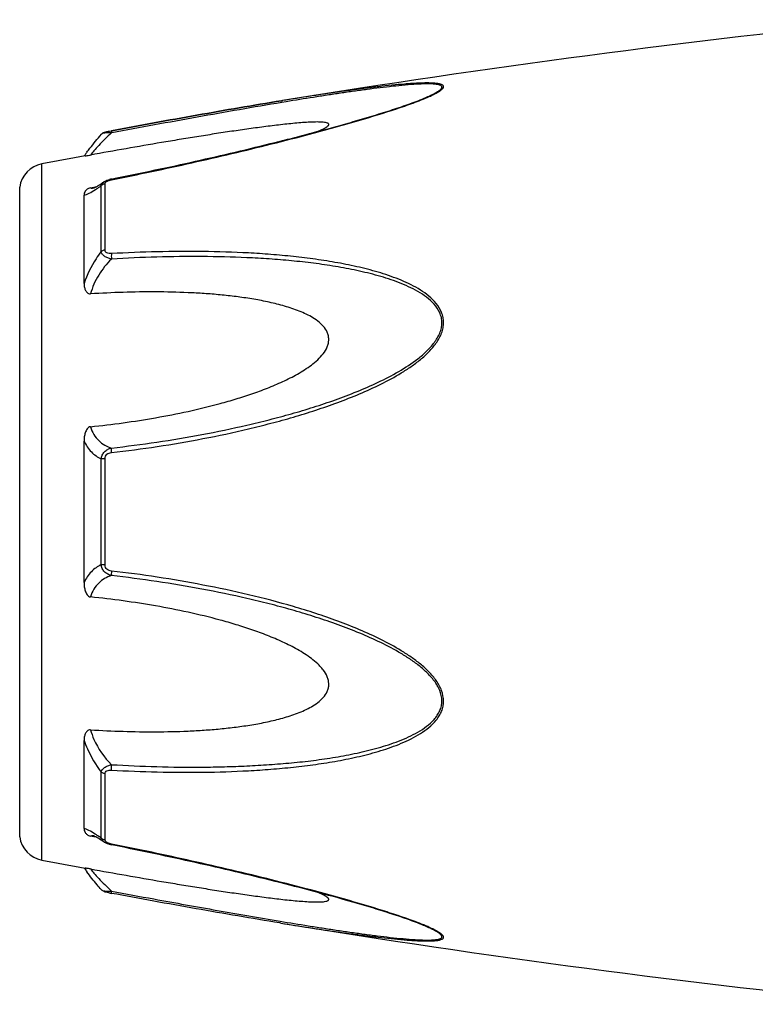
# Model space of a CAD drawing. Header units: millimetres. Extents: x -727 to 69715, y -15705 to 98123.
# Tile 84 of 256: x 23492 to 23527, y -12262 to -12216. Entities that reach past the tile are written whole.
import ezdxf

# ---------------------------------------------------------------- set-up
doc = ezdxf.new("R2010")
doc.units = ezdxf.units.MM

msp = doc.modelspace()

# ---------------------------------------------------------------- linework, layer by layer
at = {"color": 0, "linetype": 'Continuous'}
for p, q in [((23504.849, -12219.517), (23504.82, -12219.522)), ((23504.82, -12219.522), (23504.849, -12219.517)), ((23505.044, -12219.569), (23504.834, -12219.603)), ((23504.868, -12219.514), (23504.849, -12219.517)), ((23511.578, -12219.404), (23511.581, -12219.403)), ((23496.287, -12221.111), (23496.287, -12221.111)), ((23496.746, -12220.943), (23496.763, -12220.94)), ((23496.783, -12221.041), (23496.765, -12221.044)), ((23493.465, -12255.526), (23493.465, -12222.517)), ((23496.281, -12226.67), (23496.281, -12223.547)), ((23496.399, -12223.371), (23496.407, -12223.366)), ((23496.407, -12223.366), (23496.408, -12223.365)), ((23496.459, -12226.599), (23496.459, -12223.457)), ((23496.759, -12223.231), (23496.934, -12223.196)), ((23492.416, -12254.427), (23492.416, -12223.616)), ((23495.465, -12228.181), (23495.465, -12223.997)), ((23495.773, -12223.647), (23495.923, -12223.619)), ((23495.923, -12223.619), (23496.052, -12223.594)), ((23495.933, -12223.655), (23495.934, -12223.654)), ((23495.465, -12242.369), (23495.465, -12235.657)), ((23496.281, -12241.518), (23496.281, -12236.506)), ((23496.459, -12241.532), (23496.459, -12236.492)), ((23495.465, -12254.037), (23495.465, -12249.849)), ((23496.281, -12254.486), (23496.281, -12251.359)), ((23496.459, -12254.576), (23496.459, -12251.43)), ((23495.928, -12254.417), (23495.773, -12254.388)), ((23495.935, -12254.38), (23495.935, -12254.38)), ((23496.055, -12254.442), (23495.928, -12254.417)), ((23496.408, -12254.668), (23496.399, -12254.662)), ((23496.408, -12254.668), (23496.408, -12254.668)), ((23496.95, -12254.841), (23496.758, -12254.803)), ((23504.793, -12258.516), (23504.745, -12258.509)), ((23511.557, -12258.623), (23511.556, -12258.623))]:
    msp.add_line(p, q, dxfattribs=at)
for centre, radius, start, end in [((23584.939, -12713.061), 500, 95.86353, 99.2151), ((23508.121, -12211.023), 9.088, 292.5987, 293.6391), ((23507.145, -12208.671), 11.634, 291.7214, 292.5819), ((23584.939, -12713.061), 499, 100.32224, 100.56288), ((23502.673, -12227.206), 8.803, 144.3884, 144.9605), ((23503.727, -12227.961), 10.1, 143.5801, 144.3916), ((23493.703, -12223.795), 1.3, 100.5629, 172.094), ((23497.035, -12224.626), 1.423, 101.209, 104.7713), ((23495.827, -12223.101), 0.564, 280.0673, 280.9293), ((23492.679, -12218.583), 6.132, 302.8759, 303.8307), ((23492.426, -12259.856), 6.609, 55.991, 57.3511), ((23490.633, -12262.501), 9.805, 54.8309, 55.9509), ((23493.703, -12254.248), 1.3, 187.906, 259.4371), ((23496.544, -12254.576), 0.085, 180.0437, 189.0843), ((23497.057, -12253.305), 1.527, 257.9795, 258.733), ((23584.939, -11764.982), 499, 259.43712, 259.67709), ((23502.359, -12251.066), 8.414, 214.9878, 215.2793), ((23503.639, -12250.154), 9.986, 215.3091, 216.3792), ((23498.238, -12249.11), 8.129, 259.0591, 259.5501), ((23584.939, -11764.982), 500, 260.77609, 264.13647), ((23507.085, -12269.507), 11.789, 67.6569, 68.2206), ((23508.045, -12267.186), 9.277, 66.4168, 67.6933)]:
    msp.add_arc(centre, radius, start, end, dxfattribs=at)
for points, knots in [([(23511.765, -12219.349), (23511.843, -12219.314), (23511.989, -12219.247), (23512.19, -12219.143), (23512.333, -12219.056), (23512.422, -12218.986), (23512.477, -12218.932), (23512.515, -12218.869), (23512.496, -12218.811), (23512.462, -12218.778), (23512.413, -12218.752), (23512.35, -12218.731), (23512.274, -12218.713), (23512.151, -12218.694), (23511.975, -12218.681), (23511.744, -12218.676), (23511.491, -12218.68), (23511.222, -12218.691), (23510.942, -12218.708), (23510.551, -12218.738), (23510.048, -12218.785), (23509.432, -12218.853), (23508.801, -12218.931), (23508.16, -12219.016), (23507.511, -12219.107), (23506.857, -12219.203), (23505.975, -12219.337), (23505.312, -12219.442), (23504.868, -12219.514)], [0, 0, 0, 0, 0.02948, 0.055907, 0.078214, 0.087353, 0.094931, 0.105555, 0.109954, 0.115017, 0.121315, 0.129009, 0.138057, 0.148338, 0.172058, 0.199047, 0.228459, 0.259634, 0.292171, 0.325754, 0.395293, 0.467136, 0.540634, 0.615369, 0.691049, 0.767475, 0.844512, 1, 1, 1, 1]), ([(23511.581, -12219.403), (23511.662, -12219.369), (23511.816, -12219.302), (23512.031, -12219.199), (23512.189, -12219.112), (23512.294, -12219.042), (23512.354, -12218.995), (23512.398, -12218.949), (23512.426, -12218.906), (23512.431, -12218.862), (23512.41, -12218.825), (23512.371, -12218.797), (23512.316, -12218.774), (23512.248, -12218.755), (23512.133, -12218.735), (23511.966, -12218.722), (23511.743, -12218.718), (23511.498, -12218.723), (23511.141, -12218.741), (23510.672, -12218.777), (23510.09, -12218.836), (23509.489, -12218.906), (23508.874, -12218.985), (23508.249, -12219.071), (23507.617, -12219.163), (23506.98, -12219.259), (23506.121, -12219.393), (23505.475, -12219.497), (23505.044, -12219.569)], [0, 0, 0, 0, 0.03089, 0.059177, 0.083881, 0.094457, 0.103528, 0.11093, 0.116684, 0.121223, 0.125685, 0.131127, 0.137993, 0.146338, 0.156051, 0.17896, 0.205464, 0.234539, 0.265468, 0.331155, 0.400252, 0.471609, 0.544574, 0.618731, 0.693793, 0.769568, 0.845928, 1, 1, 1, 1]), ([(23496.763, -12220.94), (23498.112, -12220.691), (23500.795, -12220.202), (23503.482, -12219.739), (23504.82, -12219.522)], [0, 0, 0, 0, 0.502936, 1, 1, 1, 1]), ([(23496.764, -12223.268), (23498.038, -12223.014), (23499.943, -12222.612), (23502.469, -12222.03), (23504.349, -12221.575), (23505.904, -12221.177), (23507.134, -12220.844), (23508.339, -12220.506), (23509.517, -12220.155), (23510.65, -12219.78), (23511.191, -12219.583), (23511.451, -12219.479)], [0, 0, 0, 0, 0.256646, 0.384673, 0.512244, 0.638988, 0.701822, 0.764153, 0.886175, 0.944757, 1, 1, 1, 1]), ([(23504.82, -12219.522), (23503.483, -12219.739), (23500.796, -12220.202), (23498.113, -12220.691), (23496.764, -12220.94)], [0, 0, 0, 0, 0.496975, 1, 1, 1, 1]), ([(23504.834, -12219.603), (23503.497, -12219.826), (23500.812, -12220.297), (23498.131, -12220.79), (23496.783, -12221.041)], [0, 0, 0, 0, 0.497132, 1, 1, 1, 1]), ([(23496.934, -12223.196), (23498.208, -12222.941), (23500.114, -12222.539), (23502.64, -12221.956), (23504.21, -12221.576), (23505.458, -12221.262), (23506.386, -12221.019), (23507.306, -12220.77), (23508.214, -12220.515), (23509.107, -12220.252), (23509.975, -12219.982), (23510.8, -12219.705), (23511.33, -12219.508), (23511.581, -12219.403)], [0, 0, 0, 0, 0.25737, 0.385747, 0.513657, 0.577329, 0.64069, 0.703648, 0.766063, 0.827658, 0.887975, 0.946116, 1, 1, 1, 1]), ([(23506.565, -12220.97), (23506.614, -12220.949), (23506.707, -12220.908), (23506.835, -12220.846), (23506.942, -12220.784), (23507.012, -12220.733), (23507.049, -12220.692), (23507.064, -12220.665), (23507.066, -12220.638), (23507.055, -12220.614), (23507.033, -12220.595), (23506.986, -12220.572), (23506.907, -12220.552), (23506.793, -12220.537), (23506.605, -12220.526), (23506.341, -12220.529), (23506.001, -12220.545), (23505.639, -12220.572), (23505.263, -12220.607), (23504.878, -12220.648), (23504.485, -12220.694), (23504.088, -12220.744), (23503.686, -12220.797), (23503.144, -12220.871), (23502.462, -12220.97), (23501.638, -12221.096), (23500.809, -12221.227), (23499.975, -12221.363), (23498.858, -12221.55), (23497.456, -12221.793), (23496.335, -12221.993), (23495.773, -12222.094)], [0, 0, 0, 0, 0.013224, 0.025246, 0.035584, 0.043707, 0.046793, 0.049242, 0.051265, 0.053246, 0.055591, 0.058505, 0.066098, 0.075763, 0.087038, 0.112872, 0.141444, 0.171707, 0.203125, 0.235343, 0.268137, 0.301392, 0.33501, 0.368911, 0.437385, 0.506544, 0.576211, 0.646269, 0.71663, 0.85801, 1, 1, 1, 1]), ([(23495.6, -12221.965), (23495.648, -12221.9), (23495.868, -12221.608), (23496.1, -12221.326), (23496.287, -12221.112)], [0, 0, 0, 0, 0.221481, 1, 1, 1, 1]), ([(23496.765, -12221.044), (23496.556, -12221.236), (23496.272, -12221.516), (23495.949, -12221.874), (23495.823, -12222.027), (23495.773, -12222.094)], [0, 0, 0, 0, 0.588807, 0.825815, 1, 1, 1, 1]), ([(23496.287, -12221.112), (23496.316, -12221.078), (23496.382, -12221.03), (23496.497, -12220.994), (23496.616, -12220.968), (23496.701, -12220.951), (23496.746, -12220.943)], [0, 0, 0, 0, 0.265729, 0.479644, 0.722816, 1, 1, 1, 1]), ([(23496.765, -12221.044), (23496.71, -12221.042), (23496.605, -12221.042), (23496.465, -12221.051), (23496.367, -12221.069), (23496.312, -12221.091), (23496.293, -12221.104), (23496.287, -12221.112)], [0, 0, 0, 0, 0.33971, 0.636245, 0.862204, 0.94183, 1, 1, 1, 1]), ([(23496.763, -12220.94), (23496.76, -12220.94), (23496.759, -12220.953), (23496.758, -12220.971), (23496.761, -12221.005), (23496.763, -12221.03), (23496.765, -12221.044)], [0, 0, 0, 0, 0.078563, 0.274425, 0.586251, 1, 1, 1, 1]), ([(23495.526, -12222.137), (23495.538, -12222.135), (23495.621, -12222.12), (23495.703, -12222.107), (23495.773, -12222.094)], [0, 0, 0, 0, 0.14802, 1, 1, 1, 1]), ([(23495.93, -12223.655), (23495.927, -12223.656), (23495.924, -12223.657), (23495.92, -12223.657), (23495.928, -12223.655), (23495.933, -12223.653), (23495.952, -12223.645), (23495.973, -12223.635), (23496, -12223.622), (23496.032, -12223.605), (23496.054, -12223.593), (23496.066, -12223.586)], [0, 0, 0, 0, 0.050729, 0.053439, 0.064665, 0.125059, 0.230112, 0.374221, 0.553235, 0.763061, 1, 1, 1, 1]), ([(23496.066, -12223.586), (23496.09, -12223.572), (23496.204, -12223.504), (23496.314, -12223.43), (23496.399, -12223.371)], [0, 0, 0, 0, 0.212027, 1, 1, 1, 1]), ([(23496.093, -12223.676), (23496.108, -12223.666), (23496.171, -12223.624), (23496.234, -12223.58), (23496.281, -12223.547)], [0, 0, 0, 0, 0.242177, 1, 1, 1, 1]), ([(23496.281, -12223.547), (23496.286, -12223.512), (23496.318, -12223.441), (23496.374, -12223.389), (23496.407, -12223.366)], [0, 0, 0, 0, 0.468978, 1, 1, 1, 1]), ([(23496.459, -12223.457), (23496.442, -12223.46), (23496.376, -12223.475), (23496.315, -12223.511), (23496.281, -12223.547)], [0, 0, 0, 0, 0.258764, 1, 1, 1, 1]), ([(23496.408, -12223.365), (23496.418, -12223.358), (23496.463, -12223.329), (23496.51, -12223.306), (23496.547, -12223.292)], [0, 0, 0, 0, 0.247211, 1, 1, 1, 1]), ([(23496.459, -12223.457), (23496.459, -12223.452), (23496.461, -12223.427), (23496.475, -12223.404), (23496.487, -12223.39)], [0, 0, 0, 0, 0.225175, 1, 1, 1, 1]), ([(23496.487, -12223.39), (23496.491, -12223.385), (23496.512, -12223.364), (23496.536, -12223.348), (23496.555, -12223.338)], [0, 0, 0, 0, 0.225244, 1, 1, 1, 1]), ([(23496.555, -12223.338), (23496.561, -12223.335), (23496.583, -12223.323), (23496.606, -12223.313), (23496.624, -12223.307)], [0, 0, 0, 0, 0.241505, 1, 1, 1, 1]), ([(23496.624, -12223.307), (23496.635, -12223.302), (23496.681, -12223.287), (23496.729, -12223.275), (23496.764, -12223.268)], [0, 0, 0, 0, 0.246414, 1, 1, 1, 1]), ([(23496.764, -12223.268), (23496.763, -12223.263), (23496.762, -12223.254), (23496.759, -12223.242), (23496.76, -12223.235), (23496.758, -12223.231), (23496.759, -12223.231)], [0, 0, 0, 0, 0.428218, 0.741394, 0.932956, 1, 1, 1, 1]), ([(23495.773, -12223.647), (23495.741, -12223.654), (23495.683, -12223.671), (23495.594, -12223.724), (23495.521, -12223.801), (23495.475, -12223.9), (23495.465, -12223.966), (23495.465, -12223.997)], [0, 0, 0, 0, 0.19482, 0.35748, 0.608365, 0.813655, 1, 1, 1, 1]), ([(23495.465, -12223.997), (23495.503, -12223.99), (23495.585, -12223.965), (23495.769, -12223.882), (23495.909, -12223.796), (23496.008, -12223.732)], [0, 0, 0, 0, 0.189472, 0.420855, 1, 1, 1, 1]), ([(23495.773, -12223.647), (23495.783, -12223.652), (23495.832, -12223.668), (23495.885, -12223.663), (23495.925, -12223.656)], [0, 0, 0, 0, 0.213215, 1, 1, 1, 1]), ([(23496.281, -12226.67), (23496.195, -12226.783), (23495.865, -12227.253), (23495.607, -12227.773), (23495.465, -12228.181)], [0, 0, 0, 0, 0.246978, 1, 1, 1, 1]), ([(23496.459, -12226.599), (23496.442, -12226.601), (23496.378, -12226.613), (23496.317, -12226.64), (23496.281, -12226.67)], [0, 0, 0, 0, 0.266982, 1, 1, 1, 1]), ([(23496.765, -12227.025), (23496.705, -12227.012), (23496.591, -12226.978), (23496.44, -12226.901), (23496.327, -12226.8), (23496.287, -12226.712), (23496.281, -12226.67)], [0, 0, 0, 0, 0.291894, 0.562609, 0.798475, 1, 1, 1, 1]), ([(23496.765, -12226.768), (23496.727, -12226.77), (23496.655, -12226.769), (23496.553, -12226.746), (23496.475, -12226.687), (23496.459, -12226.626), (23496.459, -12226.599)], [0, 0, 0, 0, 0.287056, 0.554503, 0.787456, 1, 1, 1, 1]), ([(23496.765, -12226.768), (23496.76, -12226.808), (23496.757, -12226.894), (23496.761, -12226.98), (23496.765, -12227.025)], [0, 0, 0, 0, 0.467767, 1, 1, 1, 1]), ([(23496.765, -12236.204), (23497.491, -12236.12), (23498.942, -12235.928), (23501.108, -12235.559), (23502.9, -12235.172), (23504.326, -12234.818), (23505.391, -12234.526), (23506.447, -12234.199), (23507.493, -12233.835), (23508.524, -12233.43), (23509.534, -12232.971), (23510.348, -12232.531), (23510.968, -12232.13), (23511.411, -12231.799), (23511.819, -12231.432), (23512.17, -12231.018), (23512.392, -12230.628), (23512.49, -12230.294), (23512.514, -12230.04), (23512.488, -12229.791), (23512.392, -12229.477), (23512.174, -12229.123), (23511.819, -12228.776), (23511.409, -12228.487), (23510.966, -12228.242), (23510.344, -12227.959), (23509.528, -12227.674), (23508.519, -12227.408), (23507.488, -12227.198), (23506.443, -12227.032), (23505.387, -12226.903), (23504.323, -12226.805), (23502.895, -12226.711), (23501.098, -12226.658), (23498.934, -12226.671), (23497.488, -12226.728), (23496.765, -12226.768)], [0, 0, 0, 0, 0.063635, 0.127396, 0.191296, 0.223303, 0.255348, 0.287434, 0.319562, 0.351727, 0.383919, 0.416107, 0.432182, 0.448215, 0.464156, 0.479907, 0.495291, 0.502793, 0.510127, 0.517331, 0.52445, 0.538608, 0.552922, 0.567437, 0.582127, 0.596956, 0.626929, 0.657232, 0.687777, 0.718508, 0.74939, 0.780398, 0.811517, 0.874045, 0.936883, 1, 1, 1, 1]), ([(23496.765, -12227.025), (23496.535, -12227.254), (23496.126, -12227.765), (23495.855, -12228.366), (23495.773, -12228.68)], [0, 0, 0, 0, 0.500208, 1, 1, 1, 1]), ([(23496.766, -12235.987), (23497.484, -12235.906), (23498.918, -12235.719), (23501.06, -12235.363), (23502.834, -12234.99), (23504.245, -12234.648), (23505.3, -12234.368), (23506.346, -12234.054), (23507.383, -12233.705), (23508.407, -12233.317), (23509.412, -12232.879), (23510.386, -12232.374), (23511.154, -12231.877), (23511.71, -12231.409), (23512.013, -12231.074), (23512.213, -12230.779), (23512.332, -12230.545), (23512.411, -12230.3), (23512.437, -12230.049), (23512.409, -12229.803), (23512.306, -12229.495), (23512.075, -12229.154), (23511.708, -12228.827), (23511.292, -12228.558), (23510.845, -12228.33), (23510.378, -12228.134), (23509.897, -12227.964), (23509.241, -12227.766), (23508.402, -12227.562), (23507.378, -12227.371), (23506.342, -12227.221), (23505.295, -12227.106), (23504.242, -12227.019), (23502.828, -12226.939), (23501.051, -12226.899), (23498.91, -12226.922), (23497.481, -12226.984), (23496.765, -12227.025)], [0, 0, 0, 0, 0.063589, 0.127295, 0.191136, 0.223111, 0.255121, 0.287171, 0.319267, 0.351401, 0.383569, 0.41575, 0.447866, 0.463844, 0.479652, 0.487454, 0.495134, 0.502662, 0.51, 0.517195, 0.524298, 0.538439, 0.552765, 0.567303, 0.582017, 0.596869, 0.611832, 0.626888, 0.657217, 0.687781, 0.718525, 0.749415, 0.780427, 0.811548, 0.874072, 0.936899, 1, 1, 1, 1]), ([(23495.465, -12228.181), (23495.465, -12228.232), (23495.474, -12228.336), (23495.509, -12228.461), (23495.557, -12228.554), (23495.607, -12228.619), (23495.679, -12228.672), (23495.741, -12228.682), (23495.773, -12228.68)], [0, 0, 0, 0, 0.238003, 0.476366, 0.597445, 0.721615, 0.853559, 1, 1, 1, 1]), ([(23495.773, -12234.975), (23496.289, -12234.923), (23497.321, -12234.8), (23498.862, -12234.559), (23500.397, -12234.26), (23501.666, -12233.953), (23502.671, -12233.664), (23503.419, -12233.423), (23504.158, -12233.153), (23504.884, -12232.846), (23505.471, -12232.551), (23505.92, -12232.281), (23506.243, -12232.058), (23506.544, -12231.809), (23506.807, -12231.527), (23506.976, -12231.254), (23507.052, -12231.018), (23507.071, -12230.838), (23507.052, -12230.661), (23506.977, -12230.439), (23506.809, -12230.194), (23506.543, -12229.96), (23506.242, -12229.765), (23505.919, -12229.601), (23505.468, -12229.412), (23504.88, -12229.224), (23504.155, -12229.048), (23503.417, -12228.911), (23502.669, -12228.804), (23501.915, -12228.721), (23501.156, -12228.66), (23500.137, -12228.604), (23498.857, -12228.576), (23497.316, -12228.598), (23496.288, -12228.647), (23495.773, -12228.68)], [0, 0, 0, 0, 0.063495, 0.12712, 0.190878, 0.25478, 0.286791, 0.31884, 0.350926, 0.383041, 0.415158, 0.431203, 0.447213, 0.463143, 0.478902, 0.4943, 0.5018, 0.509129, 0.516317, 0.523425, 0.537606, 0.551987, 0.566584, 0.581352, 0.596258, 0.626376, 0.656797, 0.687441, 0.718253, 0.749203, 0.780268, 0.811433, 0.874017, 0.936884, 1, 1, 1, 1]), ([(23495.773, -12234.975), (23495.74, -12234.979), (23495.674, -12235.005), (23495.606, -12235.082), (23495.556, -12235.17), (23495.509, -12235.294), (23495.474, -12235.457), (23495.465, -12235.59), (23495.465, -12235.656)], [0, 0, 0, 0, 0.125535, 0.252013, 0.377694, 0.502869, 0.751849, 1, 1, 1, 1]), ([(23495.773, -12234.975), (23495.811, -12235.104), (23495.911, -12235.345), (23496.145, -12235.644), (23496.437, -12235.859), (23496.654, -12235.951), (23496.766, -12235.987)], [0, 0, 0, 0, 0.272929, 0.523074, 0.761734, 1, 1, 1, 1]), ([(23495.465, -12235.657), (23495.552, -12235.846), (23495.777, -12236.187), (23496.109, -12236.423), (23496.281, -12236.506)], [0, 0, 0, 0, 0.522223, 1, 1, 1, 1]), ([(23496.281, -12236.506), (23496.287, -12236.444), (23496.32, -12236.319), (23496.431, -12236.161), (23496.585, -12236.047), (23496.705, -12236.002), (23496.766, -12235.987)], [0, 0, 0, 0, 0.250125, 0.500215, 0.750197, 1, 1, 1, 1]), ([(23496.765, -12236.204), (23496.762, -12236.162), (23496.758, -12236.09), (23496.76, -12236.017), (23496.766, -12235.987)], [0, 0, 0, 0, 0.583261, 1, 1, 1, 1]), ([(23496.459, -12236.492), (23496.442, -12236.492), (23496.382, -12236.494), (23496.323, -12236.499), (23496.281, -12236.506)], [0, 0, 0, 0, 0.284006, 1, 1, 1, 1]), ([(23496.459, -12236.492), (23496.459, -12236.453), (23496.473, -12236.375), (23496.547, -12236.28), (23496.651, -12236.225), (23496.727, -12236.209), (23496.765, -12236.204)], [0, 0, 0, 0, 0.249368, 0.500015, 0.750587, 1, 1, 1, 1]), ([(23496.281, -12241.518), (23496.109, -12241.602), (23495.777, -12241.838), (23495.552, -12242.18), (23495.465, -12242.369)], [0, 0, 0, 0, 0.477899, 1, 1, 1, 1]), ([(23496.765, -12242.037), (23496.704, -12242.022), (23496.585, -12241.977), (23496.43, -12241.863), (23496.32, -12241.705), (23496.287, -12241.581), (23496.281, -12241.518)], [0, 0, 0, 0, 0.249817, 0.499798, 0.74986, 1, 1, 1, 1]), ([(23496.459, -12241.532), (23496.442, -12241.532), (23496.382, -12241.53), (23496.323, -12241.525), (23496.281, -12241.518)], [0, 0, 0, 0, 0.284019, 1, 1, 1, 1]), ([(23496.765, -12241.82), (23496.726, -12241.815), (23496.65, -12241.799), (23496.546, -12241.744), (23496.473, -12241.649), (23496.459, -12241.571), (23496.459, -12241.532)], [0, 0, 0, 0, 0.249451, 0.500018, 0.750583, 1, 1, 1, 1]), ([(23496.765, -12242.037), (23496.654, -12242.073), (23496.436, -12242.166), (23496.145, -12242.381), (23495.91, -12242.68), (23495.81, -12242.921), (23495.773, -12243.05)], [0, 0, 0, 0, 0.238394, 0.476974, 0.727116, 1, 1, 1, 1]), ([(23496.765, -12241.82), (23496.761, -12241.862), (23496.757, -12241.934), (23496.76, -12242.007), (23496.765, -12242.037)], [0, 0, 0, 0, 0.582827, 1, 1, 1, 1]), ([(23496.765, -12251.261), (23497.489, -12251.301), (23498.935, -12251.36), (23501.099, -12251.375), (23502.896, -12251.315), (23504.324, -12251.222), (23505.388, -12251.126), (23506.444, -12250.996), (23507.489, -12250.829), (23508.52, -12250.619), (23509.529, -12250.352), (23510.344, -12250.067), (23510.967, -12249.783), (23511.409, -12249.538), (23511.818, -12249.249), (23512.115, -12248.957), (23512.305, -12248.69), (23512.418, -12248.471), (23512.49, -12248.234), (23512.522, -12247.899), (23512.431, -12247.47), (23512.172, -12247.005), (23511.819, -12246.592), (23511.411, -12246.225), (23510.968, -12245.894), (23510.348, -12245.493), (23509.534, -12245.053), (23508.524, -12244.594), (23507.492, -12244.189), (23506.447, -12243.826), (23505.039, -12243.392), (23503.261, -12242.925), (23501.106, -12242.471), (23498.941, -12242.098), (23497.49, -12241.904), (23496.765, -12241.82)], [0, 0, 0, 0, 0.063127, 0.125969, 0.188473, 0.219596, 0.250616, 0.281496, 0.312222, 0.342767, 0.373071, 0.403045, 0.417875, 0.432563, 0.447076, 0.461383, 0.468491, 0.475585, 0.482706, 0.489913, 0.504703, 0.520085, 0.535843, 0.551789, 0.567824, 0.583902, 0.616092, 0.648285, 0.680449, 0.712576, 0.744661, 0.808707, 0.872603, 0.936364, 1, 1, 1, 1]), ([(23496.766, -12251.003), (23497.482, -12251.044), (23498.911, -12251.107), (23500.698, -12251.128), (23502.121, -12251.104), (23503.184, -12251.064), (23504.243, -12251.003), (23505.297, -12250.92), (23506.343, -12250.805), (23507.379, -12250.652), (23508.403, -12250.461), (23509.407, -12250.217), (23510.221, -12249.955), (23510.845, -12249.693), (23511.292, -12249.465), (23511.709, -12249.196), (23512.014, -12248.921), (23512.213, -12248.664), (23512.333, -12248.453), (23512.411, -12248.221), (23512.446, -12247.889), (23512.346, -12247.464), (23512.073, -12247.011), (23511.709, -12246.614), (23511.294, -12246.262), (23510.847, -12245.947), (23510.224, -12245.564), (23509.412, -12245.143), (23508.407, -12244.705), (23507.382, -12244.317), (23506.345, -12243.97), (23505.298, -12243.657), (23504.245, -12243.373), (23502.834, -12243.031), (23501.058, -12242.667), (23498.917, -12242.306), (23497.483, -12242.118), (23496.765, -12242.037)], [0, 0, 0, 0, 0.063114, 0.125949, 0.157245, 0.188456, 0.219582, 0.250607, 0.281495, 0.312234, 0.342798, 0.373129, 0.40314, 0.417992, 0.432705, 0.447241, 0.461558, 0.468661, 0.475744, 0.482848, 0.490045, 0.504858, 0.520307, 0.536124, 0.552106, 0.56816, 0.584244, 0.616427, 0.648598, 0.680734, 0.712828, 0.744881, 0.776894, 0.808867, 0.872702, 0.936412, 1, 1, 1, 1]), ([(23495.465, -12242.369), (23495.465, -12242.435), (23495.474, -12242.568), (23495.509, -12242.731), (23495.557, -12242.856), (23495.606, -12242.944), (23495.674, -12243.02), (23495.74, -12243.047), (23495.773, -12243.05)], [0, 0, 0, 0, 0.248169, 0.497163, 0.622341, 0.748019, 0.874484, 1, 1, 1, 1]), ([(23495.773, -12249.349), (23496.288, -12249.381), (23497.316, -12249.43), (23498.857, -12249.452), (23500.137, -12249.424), (23501.156, -12249.367), (23501.915, -12249.306), (23502.669, -12249.223), (23503.417, -12249.116), (23504.155, -12248.978), (23504.88, -12248.802), (23505.468, -12248.614), (23505.919, -12248.425), (23506.242, -12248.261), (23506.543, -12248.066), (23506.808, -12247.831), (23506.977, -12247.587), (23507.053, -12247.364), (23507.071, -12247.187), (23507.051, -12247.007), (23506.975, -12246.771), (23506.842, -12246.553), (23506.677, -12246.359), (23506.494, -12246.175), (23506.243, -12245.967), (23505.92, -12245.743), (23505.471, -12245.473), (23504.884, -12245.178), (23504.158, -12244.871), (23503.419, -12244.601), (23502.671, -12244.36), (23501.666, -12244.072), (23500.397, -12243.765), (23498.862, -12243.466), (23497.321, -12243.226), (23496.289, -12243.103), (23495.773, -12243.05)], [0, 0, 0, 0, 0.063112, 0.125975, 0.188555, 0.219719, 0.250782, 0.281729, 0.312543, 0.343186, 0.373609, 0.403727, 0.418634, 0.433407, 0.448005, 0.462391, 0.476578, 0.483689, 0.490881, 0.498215, 0.505719, 0.521118, 0.528977, 0.536891, 0.552822, 0.568831, 0.584876, 0.616992, 0.649103, 0.681187, 0.713234, 0.745242, 0.809138, 0.87289, 0.93651, 1, 1, 1, 1]), ([(23495.773, -12249.349), (23495.741, -12249.347), (23495.679, -12249.356), (23495.607, -12249.409), (23495.557, -12249.474), (23495.509, -12249.568), (23495.474, -12249.693), (23495.465, -12249.797), (23495.465, -12249.848)], [0, 0, 0, 0, 0.146355, 0.278259, 0.402425, 0.523518, 0.761934, 1, 1, 1, 1]), ([(23495.773, -12249.349), (23495.814, -12249.504), (23496.03, -12250.117), (23496.42, -12250.66), (23496.766, -12251.003)], [0, 0, 0, 0, 0.247925, 1, 1, 1, 1]), ([(23495.465, -12249.849), (23495.512, -12249.985), (23495.724, -12250.518), (23496.021, -12251.017), (23496.281, -12251.359)], [0, 0, 0, 0, 0.251574, 1, 1, 1, 1]), ([(23496.281, -12251.359), (23496.287, -12251.317), (23496.327, -12251.229), (23496.441, -12251.128), (23496.592, -12251.05), (23496.706, -12251.016), (23496.766, -12251.003)], [0, 0, 0, 0, 0.201639, 0.43756, 0.708236, 1, 1, 1, 1]), ([(23496.765, -12251.261), (23496.761, -12251.221), (23496.758, -12251.134), (23496.762, -12251.048), (23496.766, -12251.003)], [0, 0, 0, 0, 0.467922, 1, 1, 1, 1]), ([(23496.459, -12251.43), (23496.442, -12251.428), (23496.378, -12251.416), (23496.317, -12251.389), (23496.281, -12251.359)], [0, 0, 0, 0, 0.267018, 1, 1, 1, 1]), ([(23496.459, -12251.43), (23496.459, -12251.402), (23496.475, -12251.342), (23496.554, -12251.283), (23496.655, -12251.26), (23496.728, -12251.259), (23496.765, -12251.261)], [0, 0, 0, 0, 0.212614, 0.445637, 0.713059, 1, 1, 1, 1]), ([(23495.992, -12254.291), (23495.896, -12254.23), (23495.76, -12254.148), (23495.582, -12254.068), (23495.502, -12254.044), (23495.465, -12254.037)], [0, 0, 0, 0, 0.577794, 0.80943, 1, 1, 1, 1]), ([(23495.465, -12254.037), (23495.465, -12254.069), (23495.475, -12254.135), (23495.521, -12254.234), (23495.594, -12254.311), (23495.683, -12254.364), (23495.741, -12254.382), (23495.773, -12254.388)], [0, 0, 0, 0, 0.186516, 0.391937, 0.642812, 0.805374, 1, 1, 1, 1]), ([(23495.935, -12254.38), (23495.919, -12254.377), (23495.866, -12254.369), (23495.808, -12254.372), (23495.773, -12254.388)], [0, 0, 0, 0, 0.296315, 1, 1, 1, 1]), ([(23496.07, -12254.45), (23496.041, -12254.434), (23495.995, -12254.409), (23495.947, -12254.387), (23495.929, -12254.38)], [0, 0, 0, 0, 0.632551, 1, 1, 1, 1]), ([(23496.399, -12254.662), (23496.369, -12254.641), (23496.261, -12254.568), (23496.151, -12254.497), (23496.07, -12254.45)], [0, 0, 0, 0, 0.283099, 1, 1, 1, 1]), ([(23496.459, -12254.576), (23496.442, -12254.573), (23496.376, -12254.558), (23496.315, -12254.522), (23496.281, -12254.486)], [0, 0, 0, 0, 0.258792, 1, 1, 1, 1]), ([(23496.408, -12254.668), (23496.375, -12254.645), (23496.318, -12254.593), (23496.286, -12254.521), (23496.281, -12254.486)], [0, 0, 0, 0, 0.53106, 1, 1, 1, 1]), ([(23496.603, -12254.762), (23496.586, -12254.756), (23496.518, -12254.732), (23496.453, -12254.699), (23496.408, -12254.668)], [0, 0, 0, 0, 0.254193, 1, 1, 1, 1]), ([(23496.557, -12254.696), (23496.543, -12254.689), (23496.502, -12254.664), (23496.465, -12254.623), (23496.46, -12254.589)], [0, 0, 0, 0, 0.308636, 1, 1, 1, 1]), ([(23496.625, -12254.727), (23496.619, -12254.725), (23496.596, -12254.716), (23496.573, -12254.705), (23496.557, -12254.696)], [0, 0, 0, 0, 0.257368, 1, 1, 1, 1]), ([(23496.764, -12254.765), (23496.763, -12254.77), (23496.762, -12254.779), (23496.759, -12254.792), (23496.759, -12254.798), (23496.758, -12254.802), (23496.758, -12254.803)], [0, 0, 0, 0, 0.428099, 0.741246, 0.932847, 1, 1, 1, 1]), ([(23511.458, -12258.56), (23511.199, -12258.456), (23510.657, -12258.259), (23509.524, -12257.883), (23508.04, -12257.439), (23506.215, -12256.938), (23503.726, -12256.298), (23500.576, -12255.559), (23498.038, -12255.02), (23496.764, -12254.765)], [0, 0, 0, 0, 0.055213, 0.113792, 0.23581, 0.360995, 0.487722, 0.743348, 1, 1, 1, 1]), ([(23511.557, -12258.623), (23511.306, -12258.519), (23510.776, -12258.322), (23509.952, -12258.046), (23509.086, -12257.777), (23507.891, -12257.425), (23506.367, -12257.007), (23503.888, -12256.37), (23500.748, -12255.633), (23498.22, -12255.095), (23496.95, -12254.841)], [0, 0, 0, 0, 0.054079, 0.112293, 0.172626, 0.23422, 0.359577, 0.486553, 0.742745, 1, 1, 1, 1]), ([(23495.773, -12255.948), (23495.741, -12255.942), (23495.657, -12255.927), (23495.573, -12255.914), (23495.52, -12255.905)], [0, 0, 0, 0, 0.376124, 1, 1, 1, 1]), ([(23496.286, -12256.932), (23496.221, -12256.856), (23495.983, -12256.578), (23495.757, -12256.29), (23495.599, -12256.077)], [0, 0, 0, 0, 0.274505, 1, 1, 1, 1]), ([(23495.773, -12255.948), (23495.823, -12256.015), (23495.949, -12256.169), (23496.173, -12256.417), (23496.451, -12256.702), (23496.656, -12256.899), (23496.766, -12256.999)], [0, 0, 0, 0, 0.174298, 0.411219, 0.692021, 1, 1, 1, 1]), ([(23495.773, -12255.948), (23496.336, -12256.05), (23497.459, -12256.25), (23498.862, -12256.492), (23499.982, -12256.68), (23500.816, -12256.816), (23501.647, -12256.947), (23502.472, -12257.073), (23503.156, -12257.171), (23503.698, -12257.246), (23504.1, -12257.298), (23504.498, -12257.348), (23504.891, -12257.394), (23505.277, -12257.434), (23505.653, -12257.469), (23506.015, -12257.495), (23506.354, -12257.511), (23506.618, -12257.513), (23506.804, -12257.501), (23506.916, -12257.485), (23506.994, -12257.465), (23507.038, -12257.44), (23507.059, -12257.42), (23507.067, -12257.395), (23507.061, -12257.368), (23507.044, -12257.341), (23507.005, -12257.299), (23506.932, -12257.247), (23506.823, -12257.186), (23506.693, -12257.122), (23506.599, -12257.081), (23506.549, -12257.061)], [0, 0, 0, 0, 0.142006, 0.283398, 0.353765, 0.423828, 0.493495, 0.562647, 0.631121, 0.66502, 0.698626, 0.731869, 0.764656, 0.796849, 0.828224, 0.858442, 0.886945, 0.912611, 0.92378, 0.93331, 0.940718, 0.943524, 0.945777, 0.947738, 0.949832, 0.952411, 0.955637, 0.963997, 0.974507, 0.98666, 1, 1, 1, 1]), ([(23496.695, -12257.091), (23496.655, -12257.083), (23496.581, -12257.068), (23496.476, -12257.044), (23496.373, -12257.009), (23496.313, -12256.963), (23496.286, -12256.932)], [0, 0, 0, 0, 0.273626, 0.507992, 0.727544, 1, 1, 1, 1]), ([(23496.287, -12256.932), (23496.293, -12256.939), (23496.312, -12256.953), (23496.367, -12256.975), (23496.465, -12256.992), (23496.606, -12257.002), (23496.71, -12257.001), (23496.766, -12256.999)], [0, 0, 0, 0, 0.057868, 0.137343, 0.363312, 0.660033, 1, 1, 1, 1]), ([(23496.763, -12257.104), (23496.761, -12257.103), (23496.759, -12257.09), (23496.759, -12257.073), (23496.762, -12257.038), (23496.764, -12257.013), (23496.766, -12256.999)], [0, 0, 0, 0, 0.078467, 0.274376, 0.586265, 1, 1, 1, 1]), ([(23504.745, -12258.509), (23503.419, -12258.293), (23500.757, -12257.834), (23498.099, -12257.351), (23496.763, -12257.104)], [0, 0, 0, 0, 0.497068, 1, 1, 1, 1]), ([(23496.766, -12256.999), (23497.436, -12257.123), (23499.107, -12257.432), (23501.77, -12257.914), (23503.765, -12258.258), (23504.759, -12258.424)], [0, 0, 0, 0, 0.251917, 0.627872, 1, 1, 1, 1]), ([(23504.759, -12258.424), (23505.204, -12258.498), (23505.87, -12258.608), (23506.757, -12258.747), (23507.415, -12258.847), (23508.068, -12258.943), (23508.714, -12259.033), (23509.351, -12259.116), (23509.974, -12259.191), (23510.578, -12259.254), (23511.065, -12259.293), (23511.436, -12259.313), (23511.693, -12259.32), (23511.927, -12259.318), (23512.104, -12259.306), (23512.227, -12259.287), (23512.302, -12259.27), (23512.362, -12259.247), (23512.407, -12259.22), (23512.431, -12259.181), (23512.426, -12259.136), (23512.399, -12259.092), (23512.355, -12259.045), (23512.294, -12258.996), (23512.187, -12258.924), (23512.024, -12258.833), (23511.802, -12258.727), (23511.641, -12258.658), (23511.557, -12258.623)], [0, 0, 0, 0, 0.153439, 0.229445, 0.304902, 0.379707, 0.453642, 0.526452, 0.597735, 0.666841, 0.732698, 0.763801, 0.793118, 0.81995, 0.843381, 0.853458, 0.862207, 0.869459, 0.875128, 0.87961, 0.884095, 0.889726, 0.896977, 0.905865, 0.916254, 0.94079, 0.969089, 1, 1, 1, 1]), ([(23504.793, -12258.516), (23505.24, -12258.589), (23505.909, -12258.695), (23506.798, -12258.831), (23507.459, -12258.927), (23508.113, -12259.019), (23508.76, -12259.105), (23509.397, -12259.183), (23510.019, -12259.252), (23510.527, -12259.3), (23510.922, -12259.33), (23511.205, -12259.348), (23511.477, -12259.359), (23511.732, -12259.364), (23511.966, -12259.359), (23512.144, -12259.345), (23512.269, -12259.326), (23512.348, -12259.309), (23512.413, -12259.287), (23512.463, -12259.261), (23512.497, -12259.229), (23512.509, -12259.187), (23512.497, -12259.142), (23512.466, -12259.097), (23512.42, -12259.05), (23512.331, -12258.98), (23512.187, -12258.891), (23511.984, -12258.786), (23511.835, -12258.719), (23511.756, -12258.684)], [0, 0, 0, 0, 0.155309, 0.232207, 0.308518, 0.38411, 0.45876, 0.532202, 0.604002, 0.673502, 0.707078, 0.73962, 0.77081, 0.800217, 0.827213, 0.851007, 0.8614, 0.870581, 0.878415, 0.8848, 0.889847, 0.894233, 0.899058, 0.905123, 0.912705, 0.92179, 0.943969, 0.970425, 1, 1, 1, 1])]:
    msp.add_open_spline(points, degree=3, knots=knots, dxfattribs=at)
for points in [[(23496.547, -12223.292), (23496.588, -12223.275), (23496.63, -12223.262), (23496.673, -12223.251)], [(23496.739, -12254.799), (23496.693, -12254.789), (23496.647, -12254.777), (23496.603, -12254.762)], [(23496.673, -12254.743), (23496.657, -12254.738), (23496.641, -12254.733), (23496.625, -12254.727)], [(23496.764, -12254.765), (23496.733, -12254.759), (23496.703, -12254.751), (23496.673, -12254.743)]]:
    msp.add_open_spline(points, degree=3, dxfattribs=at)

doc.saveas('drawing.dxf')
